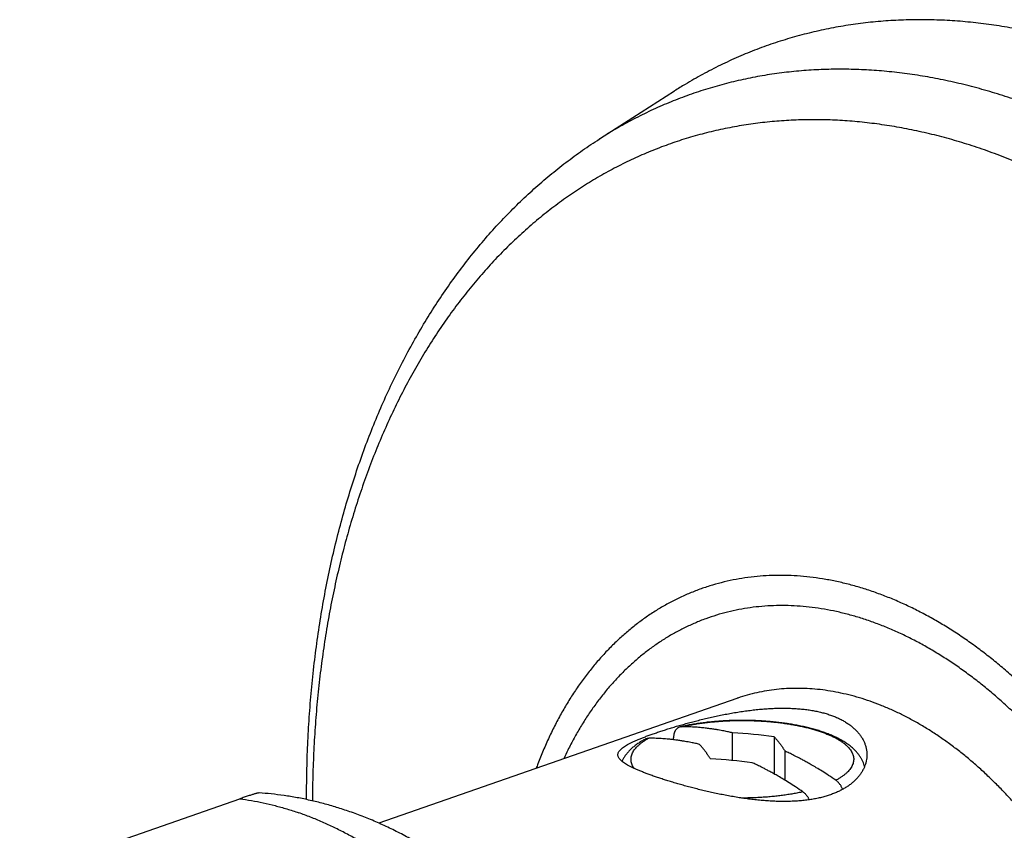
# Model space of a CAD drawing. Header units: millimetres. Extents: x 198 to 322, y 60 to 268.
# Tile 17 of 110: x 242.04 to 245.2, y 66.08 to 68.68. Entities that reach past the tile are written whole.
import ezdxf

# ---------------------------------------------------------------- set-up
doc = ezdxf.new("R2010")
doc.units = ezdxf.units.MM
doc.header["$LTSCALE"] = 30.734
doc.layers.get('0').update_dxf_attribs({"linetype": 'CONTINUOUS'})

msp = doc.modelspace()

# ---------------------------------------------------------------- linework, layer by layer
at = {"color": 7, "linetype": 'Continuous'}
for p, q in [((243.9041, 68.2999), (244.1453, 68.4543)), ((244.3454, 66.5012), (243.195, 66.1002)), ((244.142, 66.3683), (244.142, 66.3743)), ((244.3313, 66.3018), (244.3313, 66.3905)), ((244.4653, 66.3777), (244.4653, 66.2585)), ((244.5012, 66.2375), (244.5012, 66.3313)), ((242.0412, 65.9318), (242.7483, 66.1783))]:
    msp.add_line(p, q, dxfattribs=at)
at = {"color": 9, "linetype": 'Continuous'}
msp.add_line((244.0532, 66.3678), (244.0534, 66.3679), dxfattribs=at)
at = {"color": 7, "linetype": 'Continuous'}
for centre, radius, start, end in [((244.3155, 65.7419), 0.6848, 102.371, 102.8259), ((244.2648, 64.9847), 1.4073, 81.8099, 87.2902), ((244.2003, 64.9028), 1.4051, 82.0305, 87.5177)]:
    msp.add_arc(centre, radius, start, end, dxfattribs=at)
at = {"color": 9, "linetype": 'Continuous'}
msp.add_arc((244.1681, 66.1776), 0.2223, 118.2788, 121.0674, dxfattribs=at)
at = {"color": 7, "linetype": 'Continuous'}
for points, knots in [([(245.5193, 68.5798), (245.4968, 68.5877), (245.4516, 68.6025), (245.3836, 68.6223), (245.3156, 68.6393), (245.2478, 68.6536), (245.1803, 68.6651), (245.1131, 68.6739), (245.0462, 68.6799), (244.9797, 68.6832), (244.9137, 68.6837), (244.8483, 68.6814), (244.7834, 68.6764), (244.7192, 68.6686), (244.6556, 68.658), (244.5929, 68.6447), (244.5309, 68.6287), (244.4698, 68.6099), (244.4096, 68.5885), (244.3504, 68.5643), (244.2923, 68.5375), (244.2352, 68.508), (244.1863, 68.48), (244.1566, 68.4616), (244.1453, 68.4543)], [0, 0, 0, 0, 0.071683, 0.142531, 0.212545, 0.28176, 0.350249, 0.418029, 0.485133, 0.551652, 0.61762, 0.683071, 0.748107, 0.812779, 0.877128, 0.941249, 1.005216, 1.069073, 1.132902, 1.196797, 1.260802, 1.324981, 1.389441, 1.429819, 1.429819, 1.429819, 1.429819]), ([(242.963, 66.1759), (242.963, 66.1866), (242.9631, 66.227), (242.9643, 66.297), (242.9679, 66.3855), (242.9736, 66.4732), (242.9814, 66.5601), (242.9912, 66.646), (243.0031, 66.7308), (243.017, 66.8146), (243.033, 66.8971), (243.051, 66.9784), (243.071, 67.0583), (243.0931, 67.1368), (243.1171, 67.2138), (243.1431, 67.2892), (243.171, 67.363), (243.2008, 67.435), (243.2325, 67.5052), (243.2661, 67.5735), (243.3014, 67.6399), (243.3386, 67.7042), (243.3774, 67.7665), (243.4179, 67.8266), (243.46, 67.8845), (243.5037, 67.9402), (243.549, 67.9936), (243.5957, 68.0446), (243.6438, 68.0933), (243.6932, 68.1396), (243.744, 68.1834), (243.7961, 68.2248), (243.8493, 68.2638), (243.8857, 68.2882), (243.9041, 68.2999)], [0, 0, 0, 0, 0.032092, 0.121312, 0.209913, 0.297853, 0.385009, 0.471465, 0.557192, 0.64204, 0.726124, 0.809424, 0.891767, 0.973294, 1.053991, 1.13369, 1.212528, 1.29051, 1.367478, 1.443561, 1.518784, 1.593015, 1.666359, 1.738871, 1.81046, 1.881193, 1.951159, 2.020317, 2.088694, 2.156418, 2.223505, 2.289942, 2.355871, 2.421338, 2.421338, 2.421338, 2.421338]), ([(244.7733, 66.4921), (244.7621, 66.496), (244.7396, 66.5033), (244.7057, 66.5126), (244.6718, 66.5203), (244.6381, 66.5262), (244.6046, 66.5305), (244.5713, 66.533), (244.5382, 66.5338), (244.5055, 66.5329), (244.4732, 66.5302), (244.4413, 66.5259), (244.4098, 66.5198), (244.3788, 66.512), (244.3575, 66.5053), (244.3464, 66.5015), (244.3454, 66.5012)], [0, 0, 0, 0, 0.0357064, 0.0708866, 0.105566, 0.1397738, 0.1735432, 0.2069111, 0.2399178, 0.2726073, 0.3050264, 0.3372245, 0.3692534, 0.4011667, 0.433019, 0.4362113, 0.4362113, 0.4362113, 0.4362113]), ([(244.0804, 66.3886), (244.085, 66.3902), (244.0945, 66.3935), (244.109, 66.3983), (244.1242, 66.4031), (244.1399, 66.408), (244.1562, 66.4128), (244.1731, 66.4177), (244.1905, 66.4225), (244.2083, 66.4272), (244.2266, 66.4319), (244.2453, 66.4365), (244.2644, 66.4409), (244.2837, 66.4451), (244.3033, 66.4491), (244.3231, 66.4528), (244.3431, 66.4563), (244.3631, 66.4594), (244.3831, 66.4622), (244.403, 66.4646), (244.4228, 66.4666), (244.4424, 66.4681), (244.4618, 66.4692), (244.4808, 66.4698), (244.4995, 66.4699), (244.5178, 66.4695), (244.5357, 66.4686), (244.5531, 66.4672), (244.57, 66.4653), (244.5863, 66.4628), (244.6021, 66.4598), (244.6174, 66.4564), (244.632, 66.4524), (244.6414, 66.4493), (244.646, 66.4477)], [0, 0, 0, 0, 0.0146946, 0.0300279, 0.0459556, 0.062434, 0.0794692, 0.0970287, 0.1150608, 0.1335331, 0.1524381, 0.1717084, 0.1912725, 0.2111096, 0.2311607, 0.2513385, 0.2715778, 0.291849, 0.3120649, 0.3321404, 0.3520519, 0.3717433, 0.3911407, 0.410201, 0.4289198, 0.4472449, 0.4651295, 0.4825854, 0.4996015, 0.5161477, 0.5322114, 0.5478227, 0.5629656, 0.5776225, 0.5776225, 0.5776225, 0.5776225]), ([(245.2012, 64.0461), (245.2102, 64.0492), (245.2291, 64.0563), (245.2574, 64.0687), (245.286, 64.0832), (245.3139, 64.0993), (245.341, 64.117), (245.3673, 64.1363), (245.3929, 64.1572), (245.4176, 64.1795), (245.4414, 64.2034), (245.4643, 64.2287), (245.4862, 64.2555), (245.5072, 64.2836), (245.5272, 64.3131), (245.5461, 64.3439), (245.564, 64.376), (245.5808, 64.4093), (245.5965, 64.4438), (245.6111, 64.4794), (245.6245, 64.5161), (245.6368, 64.5538), (245.6478, 64.5925), (245.6577, 64.6321), (245.6664, 64.6726), (245.6739, 64.714), (245.6801, 64.756), (245.6851, 64.7988), (245.6889, 64.8423), (245.6914, 64.8863), (245.6926, 64.9309), (245.6926, 64.9759), (245.6914, 65.0214), (245.6888, 65.0671), (245.6851, 65.1132), (245.6801, 65.1595), (245.6738, 65.2059), (245.6663, 65.2524), (245.6577, 65.299), (245.6478, 65.3455), (245.6367, 65.3919), (245.6244, 65.4382), (245.611, 65.4842), (245.5964, 65.53), (245.5807, 65.5754), (245.5639, 65.6204), (245.546, 65.6649), (245.5271, 65.7089), (245.5071, 65.7522), (245.4861, 65.795), (245.4642, 65.837), (245.4413, 65.8783), (245.4175, 65.9187), (245.3928, 65.9582), (245.3673, 65.9968), (245.341, 66.0345), (245.3139, 66.0711), (245.286, 66.1066), (245.2575, 66.1409), (245.2283, 66.1741), (245.1985, 66.2061), (245.1681, 66.2367), (245.1371, 66.2661), (245.1057, 66.2941), (245.0738, 66.3207), (245.0415, 66.3459), (245.0088, 66.3696), (244.9758, 66.3919), (244.9425, 66.4126), (244.909, 66.4317), (244.8753, 66.4493), (244.8415, 66.4653), (244.8076, 66.4796), (244.7847, 66.4881), (244.7733, 66.4921)], [0, 0, 0, 0, 0.028656, 0.060552, 0.092554, 0.124714, 0.157084, 0.189716, 0.222655, 0.255947, 0.289633, 0.32375, 0.358333, 0.39341, 0.429009, 0.465152, 0.501857, 0.539138, 0.577007, 0.61547, 0.654531, 0.694191, 0.734446, 0.775291, 0.816716, 0.858711, 0.901261, 0.944348, 0.987956, 1.032061, 1.076643, 1.121674, 1.16713, 1.212983, 1.259201, 1.305756, 1.352615, 1.399745, 1.447112, 1.494682, 1.542419, 1.590288, 1.638252, 1.686275, 1.734319, 1.78235, 1.830329, 1.878219, 1.925986, 1.973592, 2.021002, 2.068183, 2.115098, 2.161717, 2.208005, 2.253933, 2.299471, 2.34459, 2.389264, 2.433467, 2.477176, 2.52037, 2.563028, 2.605136, 2.646676, 2.687638, 2.728012, 2.767792, 2.806973, 2.845556, 2.883543, 2.920942, 2.957761, 2.994015, 2.994015, 2.994015, 2.994015]), ([(244.646, 66.4477), (244.6505, 66.4462), (244.6592, 66.4429), (244.6719, 66.4374), (244.6838, 66.4315), (244.695, 66.425), (244.7055, 66.4182), (244.7151, 66.4109), (244.724, 66.4031), (244.732, 66.395), (244.7392, 66.3865), (244.7455, 66.3777), (244.7509, 66.3685), (244.7554, 66.3591), (244.7589, 66.3495), (244.7614, 66.3398), (244.7629, 66.3299), (244.7632, 66.3232), (244.7632, 66.3199)], [0, 0, 0, 0, 0.0141992, 0.0279529, 0.0412716, 0.0541708, 0.0666665, 0.0787786, 0.0905265, 0.1019373, 0.1130401, 0.1238747, 0.1344604, 0.1448223, 0.1550101, 0.1650825, 0.1750715, 0.1849579, 0.1849579, 0.1849579, 0.1849579]), ([(244.1634, 66.4097), (244.1634, 66.4097), (244.1624, 66.4094), (244.1605, 66.4089), (244.158, 66.4077), (244.1556, 66.4063), (244.1533, 66.4045), (244.1512, 66.4025), (244.1493, 66.4002), (244.1477, 66.3976), (244.1462, 66.3948), (244.1449, 66.3918), (244.1438, 66.3886), (244.143, 66.3853), (244.1424, 66.3817), (244.1421, 66.3781), (244.142, 66.3756), (244.142, 66.3743)], [0, 0, 0, 0, 0.00021538, 0.00300212, 0.00578698, 0.00858881, 0.01142558, 0.01432569, 0.01729731, 0.02035715, 0.02351794, 0.02677659, 0.0301465, 0.03362285, 0.03719754, 0.04087715, 0.04464411, 0.04464411, 0.04464411, 0.04464411]), ([(244.1689, 66.4103), (244.1679, 66.4103), (244.1661, 66.4102), (244.1643, 66.4099), (244.1634, 66.4097)], [0, 0, 0, 0, 0.00287041, 0.005476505, 0.005476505, 0.005476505, 0.005476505]), ([(244.7557, 66.2818), (244.7554, 66.2829), (244.7543, 66.287), (244.7521, 66.2938), (244.7484, 66.3023), (244.7438, 66.3108), (244.7382, 66.3193), (244.7314, 66.3278), (244.7235, 66.3363), (244.7142, 66.3447), (244.7038, 66.3528), (244.6923, 66.3606), (244.6799, 66.3679), (244.6668, 66.3748), (244.653, 66.3812), (244.6386, 66.3871), (244.6237, 66.3926), (244.6084, 66.3976), (244.5925, 66.4023), (244.5763, 66.4066), (244.5596, 66.4105), (244.5426, 66.4141), (244.5252, 66.4173), (244.5075, 66.4202), (244.4895, 66.4227), (244.4712, 66.4248), (244.4528, 66.4267), (244.4341, 66.4281), (244.4153, 66.4293), (244.3964, 66.43), (244.3774, 66.4305), (244.3584, 66.4306), (244.3394, 66.4303), (244.3205, 66.4297), (244.3017, 66.4287), (244.2829, 66.4274), (244.2644, 66.4258), (244.2461, 66.4238), (244.228, 66.4215), (244.2101, 66.4188), (244.1926, 66.4158), (244.1789, 66.413), (244.1709, 66.4114), (244.1687, 66.4109)], [0, 0, 0, 0, 0.0036259, 0.0124945, 0.0216257, 0.0312086, 0.041374, 0.0521645, 0.0638376, 0.0762776, 0.0895556, 0.1034765, 0.1178967, 0.1327658, 0.147953, 0.1634886, 0.1793414, 0.1955053, 0.2120103, 0.2288104, 0.2459362, 0.2633447, 0.2810346, 0.2989826, 0.3171596, 0.3355531, 0.3541192, 0.3728446, 0.3916852, 0.4106173, 0.4296037, 0.4486139, 0.4676127, 0.4865699, 0.5054467, 0.5242194, 0.5428458, 0.561306, 0.5795645, 0.597596, 0.6153819, 0.6328859, 0.6396571, 0.6396571, 0.6396571, 0.6396571]), ([(244.3313, 66.3905), (244.3292, 66.391), (244.325, 66.392), (244.3183, 66.3934), (244.3111, 66.395), (244.3033, 66.3965), (244.2947, 66.3982), (244.285, 66.3999), (244.2741, 66.4017), (244.2616, 66.4035), (244.2473, 66.4054), (244.231, 66.4072), (244.2125, 66.4087), (244.1915, 66.4099), (244.1767, 66.4102), (244.1689, 66.4103)], [0, 0, 0, 0, 0.0063808, 0.0131623, 0.0204523, 0.0283771, 0.0370984, 0.0468238, 0.0578198, 0.0703654, 0.0846867, 0.1009938, 0.1195033, 0.1404277, 0.163985, 0.163985, 0.163985, 0.163985]), ([(243.9632, 66.3199), (243.9632, 66.3213), (243.9636, 66.3241), (243.9652, 66.3282), (243.9677, 66.3323), (243.9713, 66.3363), (243.9758, 66.3404), (243.9812, 66.3445), (243.9875, 66.3487), (243.9947, 66.3529), (244.0028, 66.3571), (244.0116, 66.3614), (244.0213, 66.3658), (244.0317, 66.3703), (244.0429, 66.3748), (244.0547, 66.3794), (244.0673, 66.384), (244.0759, 66.3871), (244.0804, 66.3886)], [0, 0, 0, 0, 0.0040742, 0.0083759, 0.0131284, 0.0184713, 0.0245053, 0.0312909, 0.0388481, 0.0471744, 0.0562723, 0.0661314, 0.076739, 0.0880745, 0.1001212, 0.112858, 0.1262673, 0.1403272, 0.1403272, 0.1403272, 0.1403272]), ([(244.4653, 66.3777), (244.466, 66.3769), (244.4674, 66.3753), (244.4696, 66.3729), (244.4717, 66.3704), (244.4738, 66.3679), (244.4759, 66.3654), (244.478, 66.3628), (244.4801, 66.3601), (244.4822, 66.3574), (244.4843, 66.3547), (244.4864, 66.3519), (244.4885, 66.3491), (244.4906, 66.3463), (244.4927, 66.3434), (244.4948, 66.3404), (244.4969, 66.3374), (244.499, 66.3344), (244.5005, 66.3323), (244.5012, 66.3313)], [0, 0, 0, 0, 0.00324366, 0.00648211, 0.00972585, 0.01298643, 0.01627438, 0.01960181, 0.02297538, 0.02639193, 0.02984818, 0.03333955, 0.03686034, 0.04040475, 0.04397644, 0.047585, 0.05123918, 0.05494979, 0.05872735, 0.05872735, 0.05872735, 0.05872735]), ([(244.0518, 66.3707), (244.0485, 66.3689), (244.0411, 66.3648), (244.0301, 66.358), (244.0192, 66.3502), (244.0093, 66.3422), (244.0007, 66.334), (243.9932, 66.3257), (243.9869, 66.3174), (243.9816, 66.3092), (243.9784, 66.3029), (243.9768, 66.2995), (243.9765, 66.2988)], [0, 0, 0, 0, 0.0114051, 0.0253553, 0.0387709, 0.0515075, 0.0634484, 0.0745641, 0.0849117, 0.0946105, 0.103795, 0.1060073, 0.1060073, 0.1060073, 0.1060073]), ([(244.0518, 66.3707), (244.0519, 66.3707), (244.0527, 66.3711), (244.0545, 66.3719), (244.0572, 66.3727), (244.0599, 66.3732), (244.0618, 66.3733), (244.0628, 66.3733)], [0, 0, 0, 0, 0.00014925, 0.00293411, 0.00572085, 0.00854195, 0.01141236, 0.01141236, 0.01141236, 0.01141236]), ([(244.2252, 66.3535), (244.2232, 66.354), (244.2189, 66.355), (244.2122, 66.3565), (244.2051, 66.358), (244.1973, 66.3596), (244.1886, 66.3612), (244.179, 66.3629), (244.168, 66.3647), (244.1555, 66.3666), (244.1413, 66.3684), (244.125, 66.3702), (244.1065, 66.3717), (244.0855, 66.3729), (244.0707, 66.3733), (244.0628, 66.3733)], [0, 0, 0, 0, 0.0063808, 0.0131623, 0.0204523, 0.0283771, 0.0370984, 0.0468238, 0.0578198, 0.0703654, 0.0846867, 0.1009938, 0.1195033, 0.1404277, 0.163985, 0.163985, 0.163985, 0.163985]), ([(244.2611, 66.3066), (244.2604, 66.3076), (244.259, 66.3097), (244.2569, 66.3128), (244.2548, 66.3159), (244.2527, 66.3188), (244.2506, 66.3218), (244.2485, 66.3246), (244.2464, 66.3275), (244.2442, 66.3303), (244.2421, 66.3331), (244.24, 66.3358), (244.2379, 66.3384), (244.2358, 66.3411), (244.2337, 66.3436), (244.2316, 66.3461), (244.2295, 66.3486), (244.2274, 66.3511), (244.226, 66.3527), (244.2252, 66.3535)], [0, 0, 0, 0, 0.00384684, 0.00760867, 0.01130008, 0.01493577, 0.01852819, 0.02209062, 0.02562956, 0.02914106, 0.03262135, 0.03606568, 0.03946863, 0.04282518, 0.0461394, 0.04942045, 0.05267603, 0.05591503, 0.05914539, 0.05914539, 0.05914539, 0.05914539]), ([(244.0804, 66.2505), (244.0759, 66.2521), (244.0673, 66.2552), (244.0547, 66.2598), (244.0427, 66.2645), (244.0316, 66.269), (244.0211, 66.2735), (244.0115, 66.278), (244.0026, 66.2824), (243.9946, 66.2867), (243.9874, 66.291), (243.9811, 66.2952), (243.9757, 66.2993), (243.9712, 66.3035), (243.9677, 66.3076), (243.9651, 66.3117), (243.9636, 66.3158), (243.9632, 66.3186), (243.9632, 66.3199)], [0, 0, 0, 0, 0.0141073, 0.0275617, 0.040341, 0.0524255, 0.0637951, 0.0744319, 0.0843166, 0.0934376, 0.1017863, 0.1093662, 0.1161751, 0.1222328, 0.1275988, 0.1323715, 0.1366873, 0.1407237, 0.1407237, 0.1407237, 0.1407237]), ([(244.6636, 66.2378), (244.6558, 66.2432), (244.6411, 66.2531), (244.6201, 66.2666), (244.6016, 66.278), (244.5853, 66.2876), (244.571, 66.2957), (244.5585, 66.3026), (244.5475, 66.3084), (244.5378, 66.3134), (244.5292, 66.3178), (244.5213, 66.3217), (244.5142, 66.3252), (244.5075, 66.3283), (244.5032, 66.3303), (244.5012, 66.3313)], [0, 0, 0, 0, 0.0283787, 0.0531877, 0.0748204, 0.0936375, 0.109977, 0.1241476, 0.1364549, 0.1472495, 0.156857, 0.1655274, 0.1734533, 0.1807834, 0.1876426, 0.1876426, 0.1876426, 0.1876426]), ([(244.7632, 66.3199), (244.7632, 66.3166), (244.7629, 66.3099), (244.7613, 66.3), (244.7588, 66.2902), (244.7553, 66.2805), (244.7509, 66.271), (244.7455, 66.2618), (244.7391, 66.2529), (244.7319, 66.2444), (244.7239, 66.2362), (244.715, 66.2284), (244.7053, 66.2211), (244.6949, 66.2141), (244.6837, 66.2077), (244.6718, 66.2017), (244.6592, 66.1962), (244.6505, 66.193), (244.646, 66.1914)], [0, 0, 0, 0, 0.0100027, 0.020019, 0.0301343, 0.0403771, 0.0508023, 0.0614556, 0.0723573, 0.0835226, 0.0949875, 0.1067772, 0.1189166, 0.131423, 0.1443182, 0.1576174, 0.1713389, 0.1854947, 0.1854947, 0.1854947, 0.1854947]), ([(244.5575, 66.2008), (244.5498, 66.2062), (244.5351, 66.2161), (244.5141, 66.2296), (244.4955, 66.241), (244.4792, 66.2506), (244.4649, 66.2587), (244.4524, 66.2656), (244.4414, 66.2714), (244.4318, 66.2764), (244.4231, 66.2808), (244.4153, 66.2847), (244.4081, 66.2882), (244.4015, 66.2914), (244.3972, 66.2934), (244.3951, 66.2943)], [0, 0, 0, 0, 0.0283787, 0.0531877, 0.0748204, 0.0936375, 0.109977, 0.1241476, 0.1364549, 0.1472495, 0.156857, 0.1655274, 0.1734533, 0.1807834, 0.1876426, 0.1876426, 0.1876426, 0.1876426]), ([(244.646, 66.1914), (244.6414, 66.1898), (244.632, 66.1868), (244.6175, 66.1828), (244.6023, 66.1794), (244.5866, 66.1765), (244.5703, 66.1741), (244.5534, 66.1722), (244.5361, 66.1709), (244.5182, 66.17), (244.4999, 66.1697), (244.4812, 66.1699), (244.4621, 66.1705), (244.4427, 66.1717), (244.4231, 66.1732), (244.4032, 66.1752), (244.3833, 66.1777), (244.3633, 66.1804), (244.3433, 66.1836), (244.3233, 66.187), (244.3035, 66.1907), (244.2839, 66.1947), (244.2646, 66.1988), (244.2455, 66.2032), (244.2268, 66.2076), (244.2085, 66.2122), (244.1906, 66.2169), (244.1732, 66.2217), (244.1564, 66.2264), (244.14, 66.2313), (244.1243, 66.2361), (244.1091, 66.2409), (244.0945, 66.2457), (244.085, 66.2489), (244.0804, 66.2505)], [0, 0, 0, 0, 0.0146045, 0.0296704, 0.0452034, 0.0612113, 0.0776935, 0.0946515, 0.1120733, 0.1299501, 0.1482644, 0.1670066, 0.1861198, 0.2055403, 0.2252383, 0.245192, 0.2653187, 0.2855311, 0.3057907, 0.3260569, 0.3462411, 0.3662549, 0.3860711, 0.4056499, 0.4249157, 0.4437962, 0.4622664, 0.4802913, 0.4978404, 0.5148792, 0.531381, 0.5473189, 0.5626699, 0.5774096, 0.5774096, 0.5774096, 0.5774096]), ([(244.6854, 66.2088), (244.6852, 66.2094), (244.6845, 66.2112), (244.6831, 66.2142), (244.6812, 66.2178), (244.6791, 66.2213), (244.6769, 66.2246), (244.6745, 66.2277), (244.672, 66.2306), (244.6693, 66.2333), (244.6665, 66.2357), (244.6646, 66.2371), (244.6636, 66.2378)], [0, 0, 0, 0, 0.00177526, 0.00587037, 0.00994497, 0.01399012, 0.01798049, 0.02191556, 0.02577769, 0.02955019, 0.03323609, 0.03681833, 0.03681833, 0.03681833, 0.03681833]), ([(242.8111, 66.1973), (242.811, 66.1973), (242.8103, 66.1975), (242.8088, 66.1971), (242.8064, 66.1968), (242.8034, 66.196), (242.7999, 66.1951), (242.7959, 66.194), (242.7914, 66.1926), (242.7865, 66.1911), (242.7811, 66.1894), (242.7753, 66.1875), (242.7691, 66.1854), (242.7625, 66.1832), (242.7555, 66.1808), (242.7507, 66.1791), (242.7483, 66.1783)], [0, 0, 0, 0, 0.00040915, 0.00213971, 0.00455173, 0.00760286, 0.01124213, 0.0154234, 0.02012217, 0.02531698, 0.03097423, 0.0370661, 0.04359282, 0.0505627, 0.05796502, 0.06579301, 0.06579301, 0.06579301, 0.06579301]), ([(243.1022, 66.1369), (243.0881, 66.1418), (243.0599, 66.1511), (243.0174, 66.1632), (242.975, 66.1736), (242.9329, 66.1822), (242.8909, 66.1891), (242.8503, 66.1942), (242.8237, 66.1965), (242.8111, 66.1974)], [0, 0, 0, 0, 0.0448655, 0.0890914, 0.1326028, 0.1756029, 0.2181666, 0.2602155, 0.2981648, 0.2981648, 0.2981648, 0.2981648]), ([(244.5575, 66.2008), (244.5585, 66.2002), (244.5605, 66.1987), (244.5632, 66.1963), (244.5659, 66.1936), (244.5684, 66.1907), (244.5708, 66.1876), (244.5731, 66.1843), (244.5752, 66.1808), (244.5767, 66.1778), (244.5776, 66.1759), (244.5779, 66.1752)], [0, 0, 0, 0, 0.00358225, 0.00726815, 0.01104065, 0.01490277, 0.01883784, 0.02282822, 0.02687336, 0.03094796, 0.03311844, 0.03311844, 0.03311844, 0.03311844]), ([(243.8722, 63.3914), (243.877, 63.3965), (243.8919, 63.4127), (243.9163, 63.4411), (243.9449, 63.4772), (243.9723, 63.515), (243.9986, 63.5543), (244.0236, 63.5952), (244.0473, 63.6376), (244.0696, 63.6816), (244.0906, 63.7271), (244.1101, 63.774), (244.128, 63.822), (244.1443, 63.8712), (244.159, 63.9216), (244.1721, 63.9732), (244.1834, 64.0254), (244.193, 64.0785), (244.201, 64.1323), (244.2072, 64.1868), (244.2117, 64.2416), (244.2146, 64.2969), (244.2157, 64.3525), (244.2152, 64.4084), (244.213, 64.4643), (244.2092, 64.5204), (244.2038, 64.5765), (244.1968, 64.6325), (244.1882, 64.6884), (244.1781, 64.7441), (244.1665, 64.7997), (244.1534, 64.8549), (244.1388, 64.9097), (244.1228, 64.9642), (244.1053, 65.0182), (244.0865, 65.0718), (244.0662, 65.1248), (244.0446, 65.1772), (244.0216, 65.2289), (243.9973, 65.2799), (243.9718, 65.3302), (243.9449, 65.3796), (243.9167, 65.4283), (243.8873, 65.4759), (243.8567, 65.5226), (243.825, 65.5681), (243.792, 65.6127), (243.7579, 65.656), (243.7227, 65.6981), (243.6865, 65.7388), (243.6493, 65.7782), (243.6111, 65.8161), (243.5721, 65.8525), (243.5323, 65.8872), (243.4915, 65.9205), (243.45, 65.952), (243.408, 65.9817), (243.3654, 66.0096), (243.3223, 66.0356), (243.2788, 66.0598), (243.235, 66.082), (243.191, 66.1023), (243.1469, 66.1207), (243.1171, 66.1317), (243.1022, 66.1369)], [0, 0, 0, 0, 0.020894, 0.066152, 0.112265, 0.159015, 0.206101, 0.254121, 0.302806, 0.351847, 0.402158, 0.453026, 0.504224, 0.555735, 0.608469, 0.66173, 0.715209, 0.768857, 0.823548, 0.878422, 0.933384, 0.988532, 1.044375, 1.100254, 1.156158, 1.212308, 1.268767, 1.325224, 1.381673, 1.438348, 1.495101, 1.551836, 1.608551, 1.665372, 1.722167, 1.778937, 1.835658, 1.892299, 1.948906, 2.005479, 2.061864, 2.118088, 2.174264, 2.23039, 2.286067, 2.341594, 2.397048, 2.452379, 2.506967, 2.56144, 2.615772, 2.669704, 2.722775, 2.775656, 2.828341, 2.880489, 2.931821, 2.982906, 3.033153, 3.082832, 3.132189, 3.18041, 3.228178, 3.27555, 3.27555, 3.27555, 3.27555])]:
    msp.add_open_spline(points, degree=3, knots=knots, dxfattribs=at)
at = {"color": 9, "linetype": 'Continuous'}
for points, knots in [([(245.2497, 68.4228), (245.2276, 68.4305), (245.1834, 68.4451), (245.1168, 68.4644), (245.0502, 68.4811), (244.9839, 68.4951), (244.9177, 68.5064), (244.8519, 68.515), (244.7864, 68.5209), (244.7213, 68.5241), (244.6567, 68.5246), (244.5925, 68.5223), (244.529, 68.5174), (244.4661, 68.5098), (244.4039, 68.4994), (244.3424, 68.4864), (244.2817, 68.4707), (244.2219, 68.4523), (244.163, 68.4313), (244.105, 68.4076), (244.0481, 68.3814), (243.9922, 68.3525), (243.9443, 68.3251), (243.9152, 68.307), (243.9041, 68.2999)], [0, 0, 0, 0, 0.070207, 0.139578, 0.208144, 0.275939, 0.343002, 0.409375, 0.475105, 0.540241, 0.604836, 0.668947, 0.732634, 0.795959, 0.858986, 0.921783, 0.984416, 1.046957, 1.109473, 1.172036, 1.234715, 1.29758, 1.360697, 1.40024, 1.40024, 1.40024, 1.40024]), ([(245.1414, 68.2646), (245.12, 68.272), (245.0771, 68.2861), (245.0126, 68.3048), (244.9481, 68.3209), (244.8838, 68.3343), (244.8198, 68.3452), (244.756, 68.3534), (244.6926, 68.359), (244.6296, 68.3619), (244.567, 68.3621), (244.5049, 68.3597), (244.4434, 68.3547), (244.3826, 68.347), (244.3224, 68.3367), (244.2629, 68.3237), (244.2042, 68.3082), (244.1464, 68.29), (244.0895, 68.2692), (244.0335, 68.2459), (243.9785, 68.22), (243.9245, 68.1916), (243.8716, 68.1607), (243.8199, 68.1273), (243.7694, 68.0915), (243.72, 68.0532), (243.672, 68.0126), (243.6253, 67.9697), (243.5799, 67.9244), (243.536, 67.8769), (243.4934, 67.8272), (243.4524, 67.7754), (243.4129, 67.7214), (243.3749, 67.6653), (243.3385, 67.6072), (243.3037, 67.5471), (243.2706, 67.4851), (243.2391, 67.4212), (243.2094, 67.3556), (243.1813, 67.2882), (243.1551, 67.2191), (243.1306, 67.1483), (243.1079, 67.0761), (243.087, 67.0023), (243.068, 66.9271), (243.0508, 66.8505), (243.0355, 66.7726), (243.0221, 66.6935), (243.0105, 66.6133), (243.0009, 66.5319), (242.9932, 66.4496), (242.9874, 66.3663), (242.9836, 66.2822), (242.9821, 66.2172), (242.9818, 66.1803), (242.9818, 66.1717)], [0, 0, 0, 0, 0.068014, 0.135207, 0.201612, 0.267262, 0.332198, 0.396461, 0.460099, 0.523161, 0.585699, 0.647768, 0.709427, 0.770737, 0.831764, 0.892573, 0.953233, 1.013811, 1.074376, 1.134998, 1.195745, 1.256685, 1.317885, 1.379409, 1.441321, 1.503679, 1.566542, 1.629964, 1.693994, 1.758681, 1.824067, 1.890193, 1.957093, 2.0248, 2.093341, 2.16274, 2.233017, 2.304187, 2.376264, 2.449256, 2.523168, 2.598002, 2.673756, 2.750426, 2.828004, 2.906479, 2.985837, 3.066062, 3.147137, 3.229039, 3.311745, 3.39523, 3.479465, 3.564422, 3.59015, 3.59015, 3.59015, 3.59015]), ([(245.1414, 62.5393), (245.1628, 62.5318), (245.2056, 62.5177), (245.2702, 62.499), (245.3346, 62.4829), (245.3989, 62.4695), (245.463, 62.4586), (245.5267, 62.4504), (245.5902, 62.4449), (245.6532, 62.442), (245.7158, 62.4417), (245.7778, 62.4441), (245.8393, 62.4491), (245.9002, 62.4568), (245.9604, 62.4671), (246.0199, 62.4801), (246.0785, 62.4957), (246.1364, 62.5139), (246.1933, 62.5346), (246.2493, 62.558), (246.3043, 62.5838), (246.3583, 62.6123), (246.4111, 62.6432), (246.4629, 62.6765), (246.5134, 62.7124), (246.5627, 62.7506), (246.6107, 62.7912), (246.6575, 62.8341), (246.7028, 62.8794), (246.7468, 62.9269), (246.7893, 62.9766), (246.8304, 63.0285), (246.8699, 63.0825), (246.9079, 63.1386), (246.9443, 63.1967), (246.979, 63.2567), (247.0122, 63.3187), (247.0436, 63.3826), (247.0734, 63.4483), (247.1014, 63.5157), (247.1277, 63.5848), (247.1522, 63.6555), (247.1749, 63.7278), (247.1958, 63.8016), (247.2148, 63.8768), (247.232, 63.9533), (247.2473, 64.0312), (247.2607, 64.1103), (247.2722, 64.1906), (247.2818, 64.2719), (247.2896, 64.3542), (247.2953, 64.4375), (247.2992, 64.5217), (247.3011, 64.6066), (247.3011, 64.6923), (247.2992, 64.7785), (247.2953, 64.8654), (247.2895, 64.9527), (247.2818, 65.0404), (247.2721, 65.1284), (247.2606, 65.2167), (247.2472, 65.3052), (247.2318, 65.3937), (247.2147, 65.4823), (247.1956, 65.5707), (247.1747, 65.659), (247.152, 65.7471), (247.1275, 65.8349), (247.1012, 65.9223), (247.0732, 66.0092), (247.0434, 66.0956), (247.012, 66.1814), (246.9788, 66.2665), (246.9441, 66.3508), (246.9077, 66.4342), (246.8697, 66.5167), (246.8302, 66.5982), (246.7892, 66.6787), (246.7466, 66.758), (246.7027, 66.8361), (246.6574, 66.9129), (246.6107, 66.9884), (246.5627, 67.0624), (246.5134, 67.135), (246.4629, 67.206), (246.4112, 67.2754), (246.3584, 67.3431), (246.3044, 67.4091), (246.2495, 67.4733), (246.1935, 67.5356), (246.1366, 67.596), (246.0789, 67.6545), (246.0202, 67.7109), (245.9608, 67.7653), (245.9007, 67.8176), (245.8399, 67.8677), (245.7784, 67.9156), (245.7164, 67.9613), (245.6539, 68.0046), (245.5909, 68.0456), (245.5275, 68.0843), (245.4637, 68.1206), (245.3997, 68.1544), (245.3354, 68.1858), (245.271, 68.2147), (245.2064, 68.241), (245.1631, 68.257), (245.1414, 68.2646)], [0, 0, 0, 0, 0.068014, 0.135207, 0.201612, 0.267262, 0.332198, 0.396461, 0.460099, 0.523161, 0.585699, 0.647768, 0.709427, 0.770737, 0.831764, 0.892573, 0.953233, 1.013811, 1.074376, 1.134998, 1.195745, 1.256685, 1.317885, 1.379409, 1.441321, 1.503679, 1.566542, 1.629964, 1.693994, 1.758681, 1.824067, 1.890193, 1.957093, 2.0248, 2.093341, 2.16274, 2.233017, 2.304187, 2.376264, 2.449256, 2.523168, 2.598002, 2.673756, 2.750426, 2.828004, 2.906479, 2.985837, 3.066062, 3.147137, 3.229039, 3.311745, 3.39523, 3.479465, 3.564422, 3.65007, 3.736374, 3.823301, 3.910814, 3.998876, 4.087449, 4.176492, 4.265964, 4.355825, 4.44603, 4.536538, 4.627303, 4.718281, 4.809428, 4.900697, 4.992043, 5.08342, 5.174783, 5.266086, 5.357282, 5.448327, 5.539176, 5.629782, 5.720103, 5.810095, 5.899714, 5.988919, 6.077668, 6.165921, 6.253639, 6.340785, 6.42732, 6.513212, 6.598425, 6.682928, 6.76669, 6.849684, 6.931883, 7.013262, 7.093799, 7.173476, 7.252275, 7.330182, 7.407185, 7.483276, 7.558448, 7.632697, 7.706023, 7.778432, 7.849931, 7.920532, 7.990252, 8.059108, 8.059108, 8.059108, 8.059108]), ([(244.7853, 66.8435), (244.7716, 66.8483), (244.7443, 66.8572), (244.7031, 66.8687), (244.662, 66.8783), (244.6211, 66.8859), (244.5804, 66.8915), (244.5398, 66.8952), (244.4996, 66.897), (244.4598, 66.8967), (244.4203, 66.8945), (244.3813, 66.8903), (244.3428, 66.8841), (244.3048, 66.876), (244.2674, 66.8659), (244.2306, 66.8539), (244.1945, 66.8399), (244.1591, 66.8241), (244.1245, 66.8064), (244.0907, 66.7868), (244.0578, 66.7653), (244.0257, 66.7421), (243.9946, 66.717), (243.9644, 66.6903), (243.9352, 66.6617), (243.9071, 66.6315), (243.88, 66.5997), (243.8541, 66.5662), (243.8293, 66.5312), (243.8056, 66.4947), (243.7832, 66.4566), (243.7619, 66.4172), (243.7419, 66.3763), (243.7232, 66.3341), (243.7098, 66.3007), (243.7026, 66.2813), (243.7008, 66.2765)], [0, 0, 0, 0, 0.043352, 0.086098, 0.128265, 0.169886, 0.210996, 0.251635, 0.291847, 0.331676, 0.37117, 0.410381, 0.449365, 0.488177, 0.526879, 0.565528, 0.604186, 0.642911, 0.681763, 0.7208, 0.760078, 0.799652, 0.839574, 0.879891, 0.92065, 0.961892, 1.003654, 1.045971, 1.088873, 1.132386, 1.176533, 1.22133, 1.266793, 1.312931, 1.359753, 1.374983, 1.374983, 1.374983, 1.374983]), ([(244.7853, 63.712), (244.7989, 63.7073), (244.8262, 63.6984), (244.8674, 63.6869), (244.9085, 63.6773), (244.9494, 63.6697), (244.9902, 63.664), (245.0307, 63.6603), (245.0709, 63.6586), (245.1107, 63.6589), (245.1502, 63.6611), (245.1892, 63.6653), (245.2278, 63.6715), (245.2658, 63.6796), (245.3032, 63.6897), (245.3399, 63.7017), (245.376, 63.7156), (245.4114, 63.7315), (245.446, 63.7492), (245.4798, 63.7688), (245.5128, 63.7902), (245.5448, 63.8135), (245.576, 63.8385), (245.6061, 63.8653), (245.6353, 63.8938), (245.6634, 63.924), (245.6905, 63.9559), (245.7165, 63.9893), (245.7413, 64.0243), (245.7649, 64.0609), (245.7874, 64.0989), (245.8086, 64.1384), (245.8286, 64.1792), (245.8473, 64.2214), (245.8647, 64.2649), (245.8808, 64.3096), (245.8956, 64.3555), (245.909, 64.4025), (245.9211, 64.4506), (245.9317, 64.4996), (245.941, 64.5497), (245.9488, 64.6006), (245.9553, 64.6523), (245.9603, 64.7048), (245.9639, 64.758), (245.966, 64.8118), (245.9667, 64.8662), (245.966, 64.9211), (245.9639, 64.9764), (245.9603, 65.0321), (245.9552, 65.0881), (245.9488, 65.1443), (245.9409, 65.2007), (245.9316, 65.2572), (245.921, 65.3137), (245.9089, 65.3702), (245.8955, 65.4265), (245.8807, 65.4827), (245.8646, 65.5386), (245.8472, 65.5942), (245.8284, 65.6494), (245.8085, 65.7041), (245.7872, 65.7584), (245.7648, 65.812), (245.7411, 65.8651), (245.7163, 65.9173), (245.6904, 65.9689), (245.6633, 66.0195), (245.6352, 66.0693), (245.6061, 66.1181), (245.5759, 66.1659), (245.5448, 66.2126), (245.5128, 66.2581), (245.4799, 66.3025), (245.4461, 66.3456), (245.4115, 66.3875), (245.3762, 66.4279), (245.3401, 66.467), (245.3034, 66.5046), (245.266, 66.5407), (245.2281, 66.5753), (245.1896, 66.6084), (245.1506, 66.6397), (245.1112, 66.6695), (245.0714, 66.6975), (245.0312, 66.7238), (244.9907, 66.7484), (244.95, 66.7711), (244.9091, 66.7921), (244.868, 66.8112), (244.8268, 66.8284), (244.7991, 66.8387), (244.7853, 66.8435)], [0, 0, 0, 0, 0.043352, 0.086098, 0.128265, 0.169886, 0.210996, 0.251635, 0.291847, 0.331676, 0.37117, 0.410381, 0.449365, 0.488177, 0.526879, 0.565528, 0.604186, 0.642911, 0.681763, 0.7208, 0.760078, 0.799652, 0.839574, 0.879891, 0.92065, 0.961892, 1.003654, 1.045971, 1.088873, 1.132386, 1.176533, 1.22133, 1.266793, 1.312931, 1.359753, 1.40726, 1.455453, 1.504329, 1.55388, 1.604098, 1.65497, 1.70648, 1.758612, 1.811346, 1.86466, 1.918528, 1.972927, 2.027827, 2.083199, 2.139012, 2.195234, 2.251831, 2.308768, 2.366009, 2.423518, 2.481257, 2.539188, 2.597272, 2.65547, 2.713743, 2.77205, 2.830351, 2.888608, 2.946781, 3.004829, 3.062714, 3.120397, 3.177841, 3.235007, 3.291859, 3.348363, 3.404482, 3.460184, 3.515437, 3.57021, 3.624474, 3.678202, 3.731368, 3.783949, 3.835921, 3.887268, 3.937971, 3.988018, 4.037396, 4.086097, 4.134114, 4.181443, 4.228085, 4.274045, 4.319331, 4.363955, 4.407932, 4.407932, 4.407932, 4.407932]), ([(244.7733, 66.7496), (244.7604, 66.7541), (244.7344, 66.7626), (244.6952, 66.7735), (244.6561, 66.7826), (244.6171, 66.7898), (244.5783, 66.7951), (244.5397, 66.7985), (244.5013, 66.8), (244.4634, 66.7996), (244.4258, 66.7973), (244.3886, 66.7932), (244.3519, 66.7871), (244.3158, 66.7791), (244.2802, 66.7692), (244.2452, 66.7575), (244.2109, 66.7439), (244.1773, 66.7285), (244.1444, 66.7113), (244.1124, 66.6922), (244.0811, 66.6715), (244.0507, 66.6489), (244.0213, 66.6247), (243.9927, 66.5987), (243.9651, 66.5711), (243.9386, 66.5419), (243.9131, 66.5112), (243.8886, 66.4788), (243.8653, 66.445), (243.8431, 66.4097), (243.8221, 66.373), (243.8042, 66.3388), (243.7936, 66.3166), (243.7893, 66.3074)], [0, 0, 0, 0, 0.041175, 0.081832, 0.12198, 0.161634, 0.200814, 0.239543, 0.277855, 0.315799, 0.353427, 0.39079, 0.427937, 0.464925, 0.501813, 0.538659, 0.575522, 0.612459, 0.649529, 0.686787, 0.724289, 0.762087, 0.800231, 0.838766, 0.877737, 0.917184, 0.957141, 0.997643, 1.038715, 1.080384, 1.122669, 1.165587, 1.196289, 1.196289, 1.196289, 1.196289]), ([(244.7733, 63.7976), (244.7863, 63.7931), (244.8122, 63.7847), (244.8514, 63.7737), (244.8905, 63.7647), (244.9296, 63.7575), (244.9684, 63.7521), (245.007, 63.7487), (245.0453, 63.7472), (245.0833, 63.7476), (245.1209, 63.7499), (245.158, 63.7541), (245.1947, 63.7602), (245.2309, 63.7682), (245.2665, 63.778), (245.3014, 63.7898), (245.3357, 63.8033), (245.3693, 63.8187), (245.4022, 63.836), (245.4343, 63.855), (245.4655, 63.8758), (245.4959, 63.8983), (245.5254, 63.9226), (245.5539, 63.9485), (245.5815, 63.9761), (245.6081, 64.0053), (245.6336, 64.0361), (245.658, 64.0684), (245.6814, 64.1022), (245.7036, 64.1375), (245.7246, 64.1742), (245.7444, 64.2123), (245.7631, 64.2517), (245.7805, 64.2923), (245.7967, 64.3342), (245.8115, 64.3773), (245.8251, 64.4214), (245.8374, 64.4667), (245.8483, 64.5129), (245.8579, 64.5601), (245.8662, 64.6081), (245.8731, 64.657), (245.8786, 64.7067), (245.8828, 64.7571), (245.8855, 64.8081), (245.8869, 64.8596), (245.8869, 64.9118), (245.8855, 64.9643), (245.8827, 65.0172), (245.8786, 65.0705), (245.873, 65.124), (245.8661, 65.1777), (245.8579, 65.2315), (245.8482, 65.2854), (245.8373, 65.3392), (245.825, 65.393), (245.8114, 65.4466), (245.7965, 65.5), (245.7804, 65.5532), (245.763, 65.606), (245.7443, 65.6583), (245.7245, 65.7102), (245.7034, 65.7615), (245.6812, 65.8123), (245.6579, 65.8623), (245.6335, 65.9117), (245.608, 65.9602), (245.5814, 66.0079), (245.5539, 66.0546), (245.5253, 66.1004), (245.4959, 66.1452), (245.4655, 66.1889), (245.4343, 66.2314), (245.4023, 66.2728), (245.3694, 66.3129), (245.3359, 66.3517), (245.3016, 66.3891), (245.2667, 66.4252), (245.2311, 66.4598), (245.195, 66.493), (245.1584, 66.5247), (245.1213, 66.5548), (245.0837, 66.5832), (245.0458, 66.6101), (245.0075, 66.6353), (244.9689, 66.6588), (244.9301, 66.6806), (244.8911, 66.7006), (244.852, 66.7188), (244.8128, 66.7352), (244.7865, 66.745), (244.7733, 66.7496)], [0, 0, 0, 0, 0.041175, 0.081832, 0.12198, 0.161634, 0.200814, 0.239543, 0.277855, 0.315799, 0.353427, 0.39079, 0.427937, 0.464925, 0.501813, 0.538659, 0.575522, 0.612459, 0.649529, 0.686787, 0.724289, 0.762087, 0.800231, 0.838766, 0.877737, 0.917184, 0.957141, 0.997643, 1.038715, 1.080384, 1.122669, 1.165587, 1.209151, 1.253368, 1.298246, 1.343786, 1.389985, 1.436841, 1.484345, 1.532487, 1.581253, 1.630629, 1.680596, 1.731133, 1.782218, 1.833828, 1.885934, 1.93851, 1.991527, 2.044952, 2.098754, 2.152899, 2.207353, 2.26208, 2.317044, 2.372208, 2.427534, 2.482984, 2.538521, 2.594104, 2.649696, 2.705257, 2.760749, 2.816134, 2.871372, 2.926426, 2.981259, 3.035835, 3.090117, 3.14407, 3.197661, 3.250857, 3.303625, 3.355937, 3.407762, 3.459075, 3.50985, 3.560065, 3.609695, 3.658724, 3.707136, 3.754918, 3.802055, 3.848534, 3.894357, 3.939525, 3.984029, 4.027857, 4.071002, 4.113461, 4.155235, 4.155235, 4.155235, 4.155235]), ([(244.1689, 66.4103), (244.1741, 66.4114), (244.1847, 66.4137), (244.2008, 66.4167), (244.2173, 66.4195), (244.2343, 66.4219), (244.2515, 66.4241), (244.2691, 66.4259), (244.2869, 66.4275), (244.3049, 66.4287), (244.3231, 66.4295), (244.3414, 66.4301), (244.3597, 66.4303), (244.378, 66.4302), (244.3963, 66.4298), (244.4145, 66.429), (244.4326, 66.428), (244.4505, 66.4266), (244.4682, 66.4248), (244.4856, 66.4228), (244.5026, 66.4205), (244.5193, 66.4178), (244.5356, 66.4149), (244.5515, 66.4117), (244.5668, 66.4082), (244.5816, 66.4044), (244.5958, 66.4004), (244.6095, 66.3961), (244.6224, 66.3916), (244.6347, 66.3868), (244.6463, 66.3819), (244.6572, 66.3767), (244.6672, 66.3714), (244.6765, 66.3659), (244.685, 66.3602), (244.6926, 66.3544), (244.6993, 66.3485), (244.7052, 66.3424), (244.7102, 66.3362), (244.7142, 66.33), (244.7174, 66.3236), (244.7196, 66.3172), (244.7208, 66.3108), (244.7211, 66.3043), (244.7205, 66.2979), (244.7188, 66.2914), (244.7163, 66.2851), (244.7128, 66.2788), (244.7084, 66.2725), (244.703, 66.2664), (244.6968, 66.2604), (244.6898, 66.2545), (244.6818, 66.2487), (244.673, 66.2431), (244.6668, 66.2396), (244.6636, 66.2378)], [0, 0, 0, 0, 0.0160125, 0.03243, 0.0492175, 0.0663384, 0.083755, 0.1014282, 0.1193182, 0.1373842, 0.1555848, 0.1738781, 0.192222, 0.2105741, 0.2288918, 0.247133, 0.2652555, 0.2832179, 0.3009791, 0.3184987, 0.3357376, 0.3526574, 0.369221, 0.3853929, 0.4011392, 0.4164276, 0.4312281, 0.445513, 0.4592571, 0.4724383, 0.4850377, 0.4970405, 0.508436, 0.5192189, 0.5293898, 0.5389566, 0.5479356, 0.5563536, 0.5642494, 0.571676, 0.5787027, 0.5854155, 0.5919164, 0.5983199, 0.6047467, 0.6113159, 0.6181379, 0.6253088, 0.6329081, 0.6409988, 0.6496281, 0.65883, 0.6686271, 0.6790323, 0.6900505, 0.6900505, 0.6900505, 0.6900505]), ([(244.0155, 66.2761), (244.0144, 66.2778), (244.012, 66.2815), (244.009, 66.2875), (244.0068, 66.2939), (244.0056, 66.3003), (244.0053, 66.3068), (244.0059, 66.3133), (244.0076, 66.3197), (244.0101, 66.3261), (244.0136, 66.3324), (244.018, 66.3386), (244.0234, 66.3447), (244.0296, 66.3507), (244.0367, 66.3566), (244.0446, 66.3624), (244.0503, 66.366), (244.0532, 66.3678)], [0, 0, 0, 0, 0.006204, 0.0132307, 0.0199435, 0.0264444, 0.0328479, 0.0392747, 0.0458439, 0.0526659, 0.0598368, 0.0674361, 0.0755267, 0.0841561, 0.093358, 0.1031551, 0.1135603, 0.1135603, 0.1135603, 0.1135603]), ([(244.5575, 66.2008), (244.5523, 66.1997), (244.5418, 66.1974), (244.5256, 66.1944), (244.5091, 66.1916), (244.4922, 66.1892), (244.4749, 66.187), (244.4573, 66.1852), (244.4395, 66.1837), (244.4215, 66.1825), (244.4033, 66.1816), (244.3851, 66.181), (244.3709, 66.1809), (244.3629, 66.1808), (244.3609, 66.1809)], [0, 0, 0, 0, 0.0160125, 0.03243, 0.0492175, 0.0663384, 0.083755, 0.1014282, 0.1193182, 0.1373842, 0.1555848, 0.1738781, 0.192222, 0.1980206, 0.1980206, 0.1980206, 0.1980206]), ([(242.7483, 66.1783), (242.7608, 66.1767), (242.7861, 66.173), (242.8239, 66.1657), (242.8618, 66.1567), (242.8998, 66.146), (242.925, 66.1378), (242.9376, 66.1334)], [0, 0, 0, 0, 0.0380184, 0.0764962, 0.1154633, 0.1549458, 0.1949668, 0.1949668, 0.1949668, 0.1949668]), ([(243.127, 66.0462), (243.1146, 66.0534), (243.0897, 66.0671), (243.0519, 66.0862), (243.014, 66.1037), (242.976, 66.1195), (242.9504, 66.129), (242.9376, 66.1334)], [0, 0, 0, 0, 0.0429452, 0.0852854, 0.1270274, 0.1681815, 0.2087608, 0.2087608, 0.2087608, 0.2087608])]:
    msp.add_open_spline(points, degree=3, knots=knots, dxfattribs=at)

doc.saveas('drawing.dxf')
